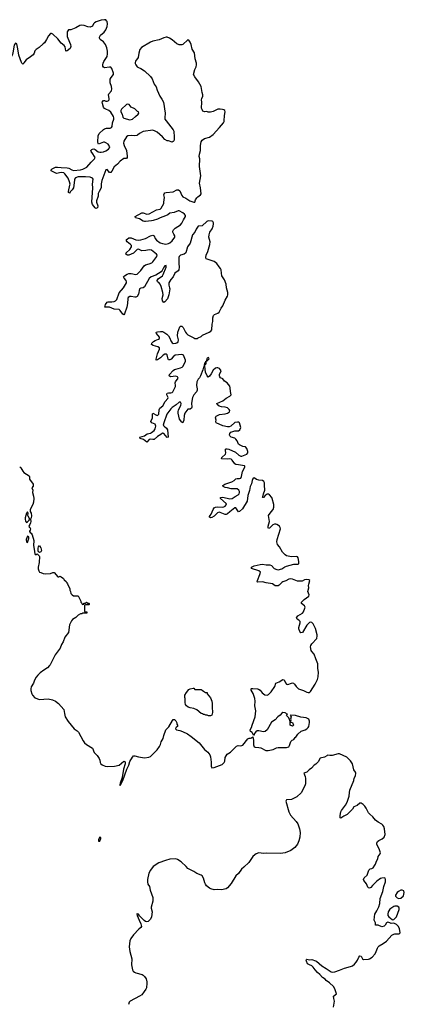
# Model space of a CAD drawing. Header units: inches. Extents: x 2294237 to 2473966, y 835830 to 1006981.
# Tile 74 of 77: x 2411999 to 2418386, y 934376 to 950719. Entities that reach past the tile are written whole.
import ezdxf

# ---------------------------------------------------------------- set-up
doc = ezdxf.new("R2010")
doc.units = ezdxf.units.IN
doc.header["$MEASUREMENT"] = 0
for name, color, linetype in [('C4913', 7, 'Continuous'), ('C4914', 7, 'Continuous'), ('C4915', 7, 'Continuous')]:
    doc.layers.add(name, color=color, linetype=linetype)

msp = doc.modelspace()

# ---------------------------------------------------------------- linework, layer by layer
at = {"layer": 'C4913', "color": 6, "elevation": 100}
for points in [[(2412494, 940000), (2412460, 939960), (2412398, 939922), (2412341, 939879), (2412300, 939840), (2412273, 939807), (2412246, 939754), (2412230, 939709), (2412192, 939648), (2412182, 939610), (2412184, 939584), (2412200, 939530), (2412211, 939510), (2412250, 939465), (2412330, 939435), (2412470, 939444), (2412545, 939430), (2412593, 939410), (2412642, 939370), (2412730, 939271), (2412741, 939201), (2412756, 939150), (2412806, 939070), (2412902, 938950), (2412953, 938913), (2412973, 938893), (2413055, 938750), (2413078, 938718), (2413111, 938690), (2413207, 938627), (2413236, 938556), (2413285, 938505), (2413318, 938458), (2413329, 938430), (2413336, 938390), (2413345, 938370), (2413367, 938350), (2413418, 938330), (2413450, 938324), (2413572, 938328), (2413653, 938347), (2413730, 938413), (2413744, 938404), (2413750, 938392), (2413750, 938370), (2413721, 938279), (2413699, 938141), (2413665, 938045), (2413663, 938023), (2413670, 938008), (2413712, 938090), (2413781, 938279), (2413812, 938348), (2413830, 938405), (2413870, 938479), (2413890, 938498), (2413910, 938499), (2413970, 938481), (2414074, 938466), (2414143, 938477), (2414170, 938490), (2414280, 938600), (2414322, 938658), (2414339, 938690), (2414350, 938733), (2414380, 938790), (2414390, 938836), (2414427, 938933), (2414478, 938982), (2414535, 939085), (2414550, 939102), (2414570, 939102), (2414590, 939082), (2414606, 939050), (2414607, 939027), (2414618, 939010), (2414622, 938990), (2414605, 938975), (2414591, 938969), (2414585, 938950), (2414605, 938930), (2414660, 938920), (2414704, 938904), (2414784, 938864), (2414844, 938824), (2414978, 938718), (2415070, 938603), (2415121, 938561), (2415140, 938540), (2415155, 938515), (2415166, 938486), (2415178, 938398), (2415179, 938330), (2415184, 938310), (2415190, 938303), (2415230, 938308), (2415364, 938356), (2415396, 938390), (2415408, 938410), (2415413, 938470), (2415445, 938530), (2415499, 938561), (2415570, 938635), (2415600, 938660), (2415626, 938670), (2415672, 938668), (2415703, 938677), (2415790, 938781), (2415810, 938791), (2415830, 938791), (2415850, 938798), (2415870, 938814), (2415883, 938763), (2415883, 938683), (2415892, 938652), (2415910, 938642), (2415970, 938641), (2416006, 938634), (2416088, 938588), (2416127, 938587), (2416210, 938606), (2416265, 938635), (2416290, 938641), (2416430, 938641), (2416470, 938649), (2416481, 938670), (2416500, 938740), (2416521, 938759), (2416550, 938771), (2416576, 938804), (2416587, 938810), (2416593, 938827), (2416619, 938861), (2416672, 938908), (2416740, 938930), (2416770, 938950), (2416790, 938970), (2416800, 938990), (2416810, 939054), (2416810, 939075), (2416799, 939110), (2416755, 939130), (2416670, 939141), (2416579, 939170), (2416502, 939178), (2416491, 939170), (2416505, 939150), (2416498, 939110), (2416502, 939090), (2416494, 939070), (2416498, 939058), (2416531, 939051), (2416545, 939010), (2416530, 938995), (2416489, 939010), (2416489, 939069), (2416482, 939102), (2416469, 939129), (2416429, 939170), (2416448, 939190), (2416434, 939194), (2416421, 939210), (2416410, 939215), (2416370, 939219), (2416350, 939211), (2416323, 939177), (2416286, 939150), (2416242, 939098), (2416183, 939057), (2416107, 938934), (2416076, 938904), (2416050, 938896), (2415970, 938918), (2415943, 938917), (2415920, 938900), (2415895, 938865), (2415890, 938842), (2415883, 938843), (2415858, 938890), (2415830, 938906), (2415829, 938930), (2415850, 938970), (2415857, 939010), (2415910, 939147), (2415922, 939250), (2415905, 939330), (2415908, 939410), (2415905, 939450), (2415874, 939534), (2415845, 939590), (2415845, 939615), (2415850, 939620), (2415870, 939620), (2415950, 939613), (2415967, 939607), (2415990, 939589), (2416024, 939544), (2416047, 939527), (2416070, 939515), (2416110, 939507), (2416130, 939518), (2416176, 939564), (2416236, 939650), (2416254, 939706), (2416310, 939729), (2416370, 939769), (2416390, 939763), (2416414, 939710), (2416430, 939689), (2416450, 939684), (2416510, 939707), (2416530, 939710), (2416545, 939705), (2416564, 939690), (2416590, 939653), (2416630, 939612), (2416710, 939586), (2416770, 939555), (2416790, 939550), (2416810, 939553), (2416830, 939568), (2416907, 939690), (2416946, 939770), (2416957, 939810), (2416959, 939890), (2416952, 939950), (2416950, 940000)], [(2417210, 934330), (2417224, 934430), (2417213, 934470), (2417209, 934510), (2417259, 934550), (2417234, 934634), (2417210, 934669), (2417145, 934730), (2417090, 934769), (2417070, 934793), (2417030, 934819), (2416984, 934870), (2416944, 934904), (2416907, 934947), (2416875, 934995), (2416850, 935012), (2416810, 935029), (2416781, 935050), (2416761, 935090), (2416755, 935110), (2416760, 935120), (2416770, 935125), (2416810, 935116), (2416850, 935119), (2416910, 935100), (2416930, 935090), (2417017, 935017), (2417090, 934973), (2417170, 934915), (2417190, 934910), (2417230, 934915), (2417310, 934941), (2417390, 934975), (2417490, 935001), (2417524, 935016), (2417557, 935043), (2417584, 935076), (2417606, 935110), (2417630, 935161), (2417650, 935181), (2417670, 935176), (2417691, 935131), (2417710, 935119), (2417790, 935127), (2417810, 935133), (2417850, 935158), (2417904, 935216), (2417921, 935250), (2417940, 935310), (2417951, 935330), (2417970, 935349), (2418036, 935384), (2418090, 935424), (2418176, 935524), (2418210, 935543), (2418230, 935547), (2418294, 935546), (2418310, 935555), (2418317, 935570), (2418308, 935628), (2418290, 935670), (2418258, 935698), (2418210, 935724), (2418170, 935719), (2418146, 935726), (2418130, 935735), (2418110, 935738), (2418092, 935728), (2418070, 935689), (2418050, 935675), (2418010, 935662), (2417950, 935688), (2417906, 935690), (2417906, 935730), (2417888, 935770), (2417889, 935830), (2417899, 935870), (2417932, 935928), (2417964, 935996), (2417977, 936050), (2417985, 936130), (2418029, 936250), (2418047, 936333), (2418075, 936410), (2418075, 936450), (2418068, 936470), (2418050, 936476), (2418010, 936471), (2417990, 936462), (2417930, 936419), (2417858, 936350), (2417830, 936315), (2417810, 936306), (2417790, 936311), (2417780, 936320), (2417756, 936376), (2417714, 936430), (2417711, 936450), (2417722, 936478), (2417770, 936521), (2417796, 936604), (2417818, 936622), (2417849, 936630), (2417870, 936643), (2417895, 936685), (2417910, 936701), (2417925, 936750), (2417945, 936790), (2417953, 936830), (2417986, 936874), (2417990, 936890), (2417970, 936957), (2417932, 937030), (2417928, 937052), (2417933, 937070), (2417941, 937079), (2417965, 937095), (2418018, 937122), (2418050, 937151), (2418066, 937194), (2418058, 937290), (2418046, 937326), (2418029, 937350), (2418010, 937367), (2417950, 937398), (2417907, 937430), (2417863, 937490), (2417811, 937531), (2417790, 937556), (2417753, 937633), (2417730, 937665), (2417704, 937690), (2417670, 937712), (2417650, 937715), (2417605, 937675), (2417550, 937653), (2417524, 937616), (2417435, 937525), (2417382, 937498), (2417330, 937464), (2417323, 937470), (2417320, 937510), (2417334, 937570), (2417345, 937595), (2417410, 937684), (2417435, 937730), (2417471, 937831), (2417473, 937890), (2417481, 937930), (2417546, 938090), (2417556, 938130), (2417573, 938170), (2417582, 938210), (2417575, 938230), (2417549, 938270), (2417525, 938370), (2417490, 938419), (2417430, 938477), (2417312, 938532), (2417290, 938532), (2417186, 938506), (2417150, 938504), (2417110, 938509), (2417102, 938498), (2417063, 938477), (2416990, 938461), (2416957, 938403), (2416916, 938364), (2416890, 938347), (2416844, 938296), (2416808, 938270), (2416768, 938232), (2416717, 938210), (2416738, 938158), (2416746, 938126), (2416745, 938035), (2416736, 938004), (2416674, 937886), (2416599, 937821), (2416535, 937785), (2416510, 937777), (2416428, 937770), (2416421, 937750), (2416466, 937570), (2416496, 937516), (2416590, 937412), (2416617, 937370), (2416644, 937290), (2416655, 937230), (2416649, 937149), (2416634, 937090), (2416610, 937032), (2416570, 936980), (2416503, 936930), (2416410, 936890), (2416330, 936877), (2416090, 936883), (2416050, 936880), (2415972, 936888), (2415928, 936872), (2415903, 936857), (2415872, 936828), (2415802, 936730), (2415722, 936650), (2415682, 936618), (2415632, 936550), (2415589, 936511), (2415510, 936384), (2415450, 936310), (2415430, 936291), (2415350, 936275), (2415290, 936280), (2415230, 936276), (2415172, 936292), (2415150, 936304), (2415103, 936344), (2415085, 936370), (2415073, 936393), (2415050, 936470), (2415027, 936510), (2415010, 936521), (2414938, 936550), (2414890, 936580), (2414790, 936629), (2414763, 936663), (2414680, 936740), (2414618, 936778), (2414590, 936788), (2414490, 936783), (2414418, 936762), (2414310, 936722), (2414218, 936662), (2414170, 936604), (2414146, 936554), (2414123, 936450), (2414119, 936410), (2414128, 936368), (2414153, 936330), (2414168, 936270), (2414210, 936150), (2414208, 936090), (2414181, 935990), (2414182, 935970), (2414200, 935910), (2414190, 935830), (2414170, 935792), (2414150, 935766), (2414130, 935749), (2414110, 935743), (2414090, 935748), (2414065, 935765), (2413986, 935846), (2413970, 935870), (2413955, 935875), (2413950, 935884), (2413946, 935874), (2413949, 935850), (2413981, 935770), (2414011, 935711), (2414021, 935670), (2414013, 935650), (2413978, 935622), (2413890, 935530), (2413844, 935470), (2413830, 935430), (2413819, 935330), (2413827, 935250), (2413847, 935190), (2413860, 935130), (2413857, 935030), (2413872, 934950), (2413886, 934926), (2413907, 934910), (2413930, 934898), (2414031, 934871), (2414050, 934861), (2414070, 934840), (2414097, 934797), (2414111, 934750), (2414113, 934727), (2414103, 934650), (2414095, 934630), (2414068, 934590), (2414025, 934535), (2413988, 934512), (2413834, 934430), (2413815, 934410), (2413806, 934374)]]:
    msp.add_lwpolyline(points, dxfattribs=at)
for points in [[(2414920, 939600), (2415010, 939602), (2415030, 939592), (2415050, 939572), (2415086, 939554), (2415114, 939550), (2415114, 939530), (2415170, 939465), (2415191, 939409), (2415196, 939370), (2415195, 939310), (2415202, 939218), (2415190, 939178), (2415170, 939166), (2415133, 939167), (2415110, 939178), (2415090, 939178), (2415070, 939188), (2415050, 939188), (2415036, 939196), (2415010, 939202), (2414943, 939263), (2414890, 939284), (2414830, 939297), (2414798, 939310), (2414769, 939329), (2414753, 939353), (2414746, 939386), (2414749, 939450), (2414744, 939470), (2414744, 939510), (2414769, 939550), (2414810, 939601), (2414830, 939615), (2414882, 939622), (2414890, 939622), (2414910, 939602)], [(2413330, 937149), (2413308, 937112), (2413310, 937082), (2413330, 937086), (2413349, 937130), (2413347, 937147)], [(2418350, 936273), (2418330, 936269), (2418291, 936249), (2418267, 936230), (2418241, 936190), (2418241, 936170), (2418270, 936143), (2418295, 936135), (2418330, 936137), (2418370, 936179), (2418386, 936230), (2418377, 936257)], [(2418230, 936007), (2418210, 935999), (2418146, 935954), (2418127, 935930), (2418119, 935910), (2418111, 935870), (2418115, 935850), (2418128, 935828), (2418182, 935782), (2418190, 935778), (2418210, 935782), (2418256, 935830), (2418301, 935950), (2418301, 935970), (2418294, 935990), (2418270, 936003)]]:
    msp.add_lwpolyline(points, close=True, dxfattribs=at)
at = {"layer": 'C4914', "color": 6, "elevation": 100}
for points in [[(2412069, 950000), (2412050, 949982), (2412037, 950000)], [(2413915, 950000), (2413916, 949990), (2413925, 949970), (2413950, 949938), (2413970, 949925), (2414010, 949908), (2414070, 949869), (2414174, 949774), (2414198, 949738), (2414230, 949650), (2414263, 949603), (2414282, 949550), (2414329, 949450), (2414361, 949401), (2414385, 949350), (2414415, 949170), (2414416, 949150), (2414407, 949107), (2414410, 949070), (2414430, 949038), (2414550, 948890), (2414557, 948870), (2414567, 948770), (2414566, 948730), (2414561, 948710), (2414550, 948695), (2414530, 948689), (2414470, 948709), (2414450, 948709), (2414410, 948729), (2414370, 948773), (2414281, 948850), (2414250, 948871), (2414210, 948887), (2414050, 948864), (2413990, 948833), (2413957, 948803), (2413943, 948797), (2413910, 948793), (2413850, 948799), (2413795, 948790), (2413770, 948776), (2413730, 948702), (2413724, 948670), (2413732, 948630), (2413774, 948550), (2413786, 948454), (2413782, 948430), (2413770, 948415), (2413730, 948415), (2413666, 948370), (2413621, 948319), (2413570, 948276), (2413530, 948207), (2413510, 948184), (2413490, 948185), (2413450, 948235), (2413430, 948226), (2413361, 948050), (2413353, 947993), (2413353, 947930), (2413319, 947870), (2413305, 947835), (2413304, 947790), (2413276, 947710), (2413277, 947690), (2413299, 947630), (2413290, 947599), (2413266, 947586), (2413250, 947595), (2413210, 947652), (2413198, 947690), (2413212, 947930), (2413209, 947990), (2413219, 948070), (2413210, 948090), (2413170, 948105), (2413090, 948111), (2412971, 948109), (2412928, 948092), (2412912, 948070), (2412907, 948053), (2412890, 947927), (2412870, 947893), (2412840, 947860), (2412830, 947839), (2412810, 947849), (2412808, 947870), (2412833, 947970), (2412835, 947990), (2412827, 948030), (2412803, 948090), (2412750, 948163), (2412730, 948177), (2412690, 948181), (2412610, 948164), (2412521, 948210), (2412521, 948219), (2412522, 948230), (2412538, 948242), (2412591, 948269), (2412626, 948274), (2412687, 948267), (2412790, 948263), (2412816, 948256), (2412865, 948225), (2412890, 948217), (2413010, 948229), (2413050, 948239), (2413114, 948270), (2413186, 948354), (2413244, 948410), (2413250, 948430), (2413243, 948450), (2413215, 948495), (2413184, 948530), (2413183, 948550), (2413195, 948565), (2413210, 948573), (2413230, 948574), (2413250, 948566), (2413305, 948525), (2413330, 948518), (2413350, 948518), (2413390, 948527), (2413430, 948542), (2413474, 948570), (2413493, 948590), (2413494, 948610), (2413470, 948651), (2413430, 948678), (2413410, 948685), (2413390, 948685), (2413310, 948653), (2413302, 948662), (2413294, 948690), (2413303, 948790), (2413319, 948830), (2413390, 948897), (2413410, 948910), (2413443, 948917), (2413501, 948919), (2413525, 948930), (2413532, 948948), (2413540, 949010), (2413560, 949070), (2413561, 949090), (2413555, 949110), (2413510, 949185), (2413482, 949210), (2413430, 949232), (2413407, 949247), (2413393, 949270), (2413372, 949330), (2413371, 949350), (2413390, 949378), (2413410, 949378), (2413430, 949369), (2413450, 949366), (2413470, 949372), (2413483, 949390), (2413487, 949410), (2413472, 949470), (2413482, 949490), (2413521, 949539), (2413531, 949570), (2413526, 949610), (2413504, 949670), (2413503, 949730), (2413518, 949762), (2413556, 949810), (2413556, 949830), (2413530, 949907), (2413510, 949933), (2413490, 949934), (2413410, 949921), (2413390, 949930), (2413381, 949950), (2413380, 949970), (2413388, 950000)], [(2416950, 940000), (2416950, 940030), (2416915, 940110), (2416890, 940190), (2416852, 940230), (2416841, 940250), (2416830, 940310), (2416832, 940330), (2416850, 940362), (2416935, 940450), (2416941, 940490), (2416940, 940510), (2416912, 940612), (2416873, 940690), (2416852, 940712), (2416830, 940720), (2416810, 940713), (2416770, 940671), (2416695, 940550), (2416670, 940543), (2416650, 940564), (2416633, 940610), (2416634, 940630), (2416655, 940710), (2416654, 940730), (2416635, 940750), (2416608, 940768), (2416597, 940790), (2416605, 940810), (2416618, 940822), (2416696, 940870), (2416711, 940890), (2416736, 940950), (2416742, 940970), (2416727, 940990), (2416680, 941030), (2416678, 941050), (2416722, 941098), (2416803, 941150), (2416804, 941170), (2416785, 941230), (2416801, 941290), (2416795, 941330), (2416798, 941350), (2416817, 941410), (2416800, 941420), (2416770, 941426), (2416730, 941420), (2416690, 941402), (2416610, 941401), (2416530, 941431), (2416490, 941436), (2416470, 941432), (2416417, 941403), (2416369, 941390), (2416350, 941380), (2416306, 941334), (2416290, 941324), (2416270, 941320), (2416244, 941324), (2416197, 941357), (2416090, 941373), (2416030, 941391), (2415950, 941383), (2415945, 941390), (2415949, 941410), (2415989, 941510), (2415996, 941550), (2415971, 941571), (2415848, 941610), (2415851, 941630), (2415890, 941653), (2415990, 941679), (2416030, 941681), (2416090, 941672), (2416152, 941672), (2416178, 941658), (2416224, 941610), (2416270, 941591), (2416290, 941589), (2416350, 941604), (2416401, 941639), (2416430, 941651), (2416490, 941664), (2416550, 941683), (2416618, 941682), (2416636, 941690), (2416635, 941725), (2416625, 941785), (2416610, 941805), (2416588, 941808), (2416510, 941801), (2416430, 941822), (2416410, 941834), (2416362, 941882), (2416313, 941970), (2416279, 942010), (2416271, 942050), (2416274, 942090), (2416330, 942270), (2416325, 942290), (2416312, 942310), (2416270, 942341), (2416250, 942347), (2416230, 942347), (2416205, 942335), (2416150, 942281), (2416130, 942274), (2416126, 942286), (2416126, 942310), (2416146, 942390), (2416132, 942488), (2416175, 942550), (2416210, 942591), (2416220, 942630), (2416220, 942670), (2416193, 942770), (2416184, 942790), (2416150, 942833), (2416130, 942845), (2416110, 942844), (2416078, 942822), (2416050, 942787), (2416030, 942789), (2416038, 942802), (2416048, 942852), (2416071, 942910), (2416071, 942931), (2416062, 942970), (2416062, 943030), (2416053, 943053), (2416030, 943072), (2415970, 943078), (2415930, 943089), (2415895, 943115), (2415890, 943116), (2415870, 943096), (2415858, 943070), (2415847, 943013), (2415825, 942970), (2415817, 942903), (2415790, 942822), (2415778, 942730), (2415701, 942599), (2415650, 942554), (2415630, 942552), (2415590, 942618), (2415570, 942616), (2415488, 942552), (2415450, 942515), (2415430, 942504), (2415410, 942504), (2415330, 942540), (2415310, 942543), (2415284, 942536), (2415230, 942476), (2415190, 942456), (2415169, 942450), (2415148, 942470), (2415179, 942510), (2415210, 942590), (2415230, 942615), (2415253, 942627), (2415286, 942634), (2415370, 942630), (2415390, 942634), (2415410, 942643), (2415430, 942665), (2415432, 942670), (2415425, 942690), (2415334, 942770), (2415332, 942790), (2415370, 942796), (2415490, 942767), (2415530, 942770), (2415576, 942804), (2415627, 942830), (2415642, 942850), (2415649, 942870), (2415649, 942890), (2415639, 942910), (2415610, 942930), (2415513, 942933), (2415450, 942950), (2415410, 942952), (2415379, 942970), (2415374, 942990), (2415405, 943010), (2415524, 943050), (2415559, 943070), (2415590, 943096), (2415610, 943104), (2415650, 943103), (2415670, 943108), (2415684, 943136), (2415701, 943219), (2415737, 943290), (2415737, 943310), (2415732, 943312), (2415630, 943333), (2415590, 943337), (2415570, 943345), (2415526, 943410), (2415510, 943425), (2415490, 943428), (2415450, 943422), (2415348, 943430), (2415357, 943450), (2415418, 943510), (2415424, 943530), (2415415, 943570), (2415418, 943590), (2415430, 943598), (2415442, 943598), (2415471, 943591), (2415580, 943540), (2415638, 943490), (2415670, 943476), (2415690, 943477), (2415770, 943510), (2415787, 943530), (2415790, 943550), (2415770, 943602), (2415750, 943628), (2415707, 943633), (2415650, 943660), (2415635, 943675), (2415609, 943730), (2415590, 943755), (2415570, 943771), (2415510, 943792), (2415491, 943810), (2415485, 943825), (2415488, 943852), (2415508, 943872), (2415570, 943894), (2415630, 943896), (2415652, 943910), (2415671, 943950), (2415647, 944030), (2415637, 944037), (2415618, 944038), (2415570, 944031), (2415506, 943974), (2415476, 943964), (2415450, 943962), (2415370, 943980), (2415259, 944030), (2415257, 944050), (2415262, 944070), (2415252, 944110), (2415256, 944130), (2415264, 944136), (2415316, 944164), (2415410, 944176), (2415449, 944190), (2415484, 944210), (2415486, 944230), (2415476, 944250), (2415450, 944276), (2415410, 944289), (2415350, 944294), (2415310, 944305), (2415279, 944330), (2415274, 944350), (2415370, 944392), (2415430, 944439), (2415486, 944470), (2415512, 944490), (2415498, 944550), (2415496, 944610), (2415490, 944636), (2415443, 944690), (2415400, 944720), (2415370, 944757), (2415336, 944776), (2415322, 944790), (2415317, 944810), (2415319, 944830), (2415343, 944890), (2415335, 944910), (2415315, 944930), (2415290, 944941), (2415270, 944943), (2415250, 944937), (2415210, 944904), (2415178, 944842), (2415150, 944803), (2415130, 944788), (2415110, 944806), (2415082, 944870), (2415071, 944970), (2415074, 944986), (2415081, 944999), (2415090, 945002), (2415093, 945013), (2415097, 945037), (2415090, 945050), (2415078, 945022), (2415070, 945016), (2415065, 944985), (2415069, 944970), (2415050, 944951), (2415040, 944910), (2415004, 944810), (2414984, 944776), (2414961, 944750), (2414942, 944710), (2414934, 944650), (2414946, 944590), (2414944, 944570), (2414935, 944545), (2414890, 944490), (2414869, 944450), (2414853, 944353), (2414858, 944290), (2414853, 944270), (2414830, 944255), (2414790, 944253), (2414740, 944190), (2414730, 944152), (2414725, 944070), (2414710, 944030), (2414690, 944037), (2414651, 944090), (2414631, 944190), (2414631, 944210), (2414638, 944242), (2414675, 944315), (2414679, 944350), (2414671, 944371), (2414649, 944370), (2414595, 944325), (2414530, 944281), (2414510, 944262), (2414445, 944170), (2414390, 944030), (2414384, 943990), (2414397, 943970), (2414438, 943938), (2414453, 943913), (2414465, 943790), (2414450, 943784), (2414393, 943853), (2414370, 943857), (2414345, 943835), (2414290, 943802), (2414230, 943753), (2414210, 943751), (2414170, 943757), (2414150, 943753), (2414110, 943709), (2414053, 943753), (2414002, 943770), (2413994, 943790), (2414070, 943812), (2414115, 943845), (2414170, 943857), (2414190, 943866), (2414230, 943902), (2414249, 943930), (2414258, 943970), (2414257, 943990), (2414250, 944006), (2414196, 944030), (2414175, 944050), (2414202, 944110), (2414202, 944178), (2414210, 944186), (2414270, 944153), (2414290, 944152), (2414307, 944170), (2414317, 944243), (2414329, 944270), (2414374, 944310), (2414417, 944383), (2414461, 944430), (2414463, 944450), (2414444, 944490), (2414442, 944510), (2414450, 944518), (2414470, 944524), (2414510, 944524), (2414530, 944529), (2414540, 944540), (2414584, 944630), (2414587, 944650), (2414582, 944690), (2414586, 944710), (2414633, 944770), (2414622, 944790), (2414590, 944801), (2414502, 944790), (2414479, 944810), (2414486, 944830), (2414545, 944895), (2414569, 944911), (2414590, 944920), (2414670, 944939), (2414697, 944950), (2414714, 944970), (2414753, 945050), (2414754, 945070), (2414720, 945150), (2414710, 945159), (2414690, 945161), (2414583, 945150), (2414550, 945124), (2414515, 945085), (2414490, 945071), (2414470, 945074), (2414463, 945083), (2414450, 945155), (2414430, 945169), (2414410, 945165), (2414382, 945150), (2414335, 945105), (2414290, 945071), (2414266, 945066), (2414266, 945086), (2414287, 945173), (2414320, 945250), (2414322, 945270), (2414293, 945290), (2414214, 945314), (2414187, 945330), (2414192, 945350), (2414222, 945378), (2414250, 945395), (2414304, 945416), (2414321, 945430), (2414322, 945450), (2414271, 945510), (2414268, 945530), (2414290, 945539), (2414335, 945545), (2414370, 945543), (2414395, 945535), (2414441, 945501), (2414471, 945471), (2414494, 945434), (2414510, 945388), (2414530, 945353), (2414550, 945347), (2414590, 945352), (2414610, 945357), (2414630, 945370), (2414634, 945406), (2414620, 945470), (2414625, 945530), (2414641, 945579), (2414660, 945620), (2414670, 945633), (2414690, 945633), (2414713, 945610), (2414750, 945530), (2414768, 945508), (2414790, 945491), (2414890, 945436), (2414910, 945430), (2414950, 945430), (2414964, 945436), (2415010, 945461), (2415037, 945483), (2415146, 945530), (2415175, 945550), (2415187, 945573), (2415196, 945664), (2415207, 945710), (2415209, 945771), (2415220, 945810), (2415234, 945826), (2415290, 945846), (2415310, 945864), (2415345, 945930), (2415372, 945970), (2415410, 946064), (2415450, 946130), (2415455, 946150), (2415454, 946190), (2415435, 946270), (2415428, 946330), (2415401, 946401), (2415357, 946470), (2415349, 946510), (2415346, 946570), (2415336, 946590), (2415310, 946615), (2415271, 946670), (2415250, 946690), (2415226, 946706), (2415110, 946742), (2415098, 946750), (2415090, 946770), (2415096, 946810), (2415123, 946870), (2415156, 946990), (2415160, 947030), (2415141, 947110), (2415144, 947150), (2415157, 947190), (2415195, 947250), (2415214, 947290), (2415220, 947330), (2415218, 947350), (2415208, 947368), (2415194, 947374), (2415130, 947380), (2415108, 947370), (2415030, 947298), (2414964, 947290), (2414930, 947243), (2414906, 947194), (2414870, 947150), (2414828, 947012), (2414787, 946950), (2414759, 946850), (2414733, 946827), (2414670, 946810), (2414647, 946790), (2414642, 946770), (2414641, 946670), (2414646, 946610), (2414641, 946570), (2414629, 946550), (2414576, 946510), (2414547, 946453), (2414510, 946408), (2414475, 946350), (2414474, 946314), (2414489, 946270), (2414490, 946250), (2414474, 946150), (2414452, 946088), (2414410, 946034), (2414390, 946027), (2414370, 946054), (2414365, 946090), (2414380, 946150), (2414376, 946190), (2414349, 946290), (2414333, 946330), (2414310, 946355), (2414287, 946370), (2414281, 946390), (2414300, 946420), (2414370, 946470), (2414384, 946490), (2414430, 946613), (2414434, 946630), (2414430, 946638), (2414410, 946633), (2414390, 946614), (2414365, 946555), (2414346, 946534), (2414260, 946480), (2414184, 946450), (2414150, 946426), (2414074, 946286), (2414050, 946271), (2414010, 946264), (2413988, 946250), (2413970, 946161), (2413950, 946124), (2413930, 946113), (2413910, 946112), (2413850, 946125), (2413830, 946125), (2413802, 946110), (2413793, 946090), (2413791, 946010), (2413780, 945950), (2413742, 945838), (2413730, 945820), (2413710, 945829), (2413670, 945890), (2413650, 945909), (2413570, 945916), (2413490, 945947), (2413425, 945945), (2413412, 945950), (2413424, 945990), (2413452, 946028), (2413470, 946036), (2413530, 946036), (2413570, 946043), (2413590, 946054), (2413610, 946077), (2413650, 946183), (2413722, 946270), (2413770, 946350), (2413773, 946370), (2413768, 946390), (2413732, 946430), (2413722, 946450), (2413738, 946470), (2413784, 946496), (2413810, 946505), (2413850, 946504), (2413930, 946490), (2413950, 946495), (2414010, 946559), (2414066, 946634), (2414090, 946648), (2414150, 946665), (2414194, 946686), (2414210, 946699), (2414278, 946790), (2414284, 946810), (2414272, 946830), (2414190, 946892), (2414150, 946900), (2414092, 946888), (2414030, 946885), (2413970, 946908), (2413950, 946904), (2413890, 946845), (2413810, 946812), (2413788, 946810), (2413764, 946830), (2413768, 946850), (2413830, 946906), (2413853, 946950), (2413853, 946970), (2413839, 946990), (2413782, 947030), (2413771, 947050), (2413775, 947070), (2413782, 947078), (2413810, 947096), (2413850, 947100), (2413930, 947067), (2413970, 947062), (2414010, 947065), (2414090, 947085), (2414170, 947131), (2414210, 947142), (2414232, 947132), (2414251, 947090), (2414270, 947061), (2414330, 947016), (2414370, 947003), (2414426, 946994), (2414470, 947003), (2414490, 947013), (2414530, 947046), (2414575, 947110), (2414577, 947130), (2414558, 947158), (2414543, 947190), (2414543, 947210), (2414552, 947230), (2414580, 947260), (2414670, 947314), (2414690, 947340), (2414720, 947400), (2414754, 947450), (2414752, 947470), (2414734, 947490), (2414710, 947511), (2414650, 947546), (2414630, 947544), (2414562, 947518), (2414490, 947506), (2414457, 947483), (2414418, 947462), (2414330, 947432), (2414290, 947411), (2414216, 947384), (2414190, 947379), (2414090, 947369), (2414070, 947371), (2414050, 947377), (2413990, 947412), (2413920, 947430), (2413914, 947450), (2414030, 947512), (2414050, 947513), (2414110, 947491), (2414150, 947496), (2414270, 947564), (2414330, 947577), (2414350, 947590), (2414390, 947670), (2414395, 947690), (2414401, 947770), (2414393, 947810), (2414397, 947830), (2414410, 947843), (2414430, 947853), (2414550, 947863), (2414610, 947896), (2414636, 947896), (2414659, 947879), (2414690, 947801), (2414710, 947778), (2414756, 947756), (2414824, 947710), (2414890, 947688), (2414910, 947691), (2414920, 947730), (2414940, 947760), (2414959, 947781), (2415001, 947810), (2415014, 947830), (2415002, 947930), (2414987, 948007), (2415007, 948130), (2414984, 948284), (2414989, 948409), (2414982, 948450), (2414985, 948490), (2414999, 948550), (2415003, 948630), (2415014, 948690), (2415030, 948718), (2415068, 948750), (2415150, 948770), (2415210, 948816), (2415317, 948930), (2415382, 949010), (2415393, 949027), (2415397, 949043), (2415399, 949130), (2415409, 949190), (2415404, 949210), (2415390, 949221), (2415369, 949229), (2415330, 949234), (2415287, 949233), (2415210, 949197), (2415170, 949184), (2415127, 949187), (2415106, 949194), (2415069, 949189), (2415043, 949203), (2415028, 949228), (2415018, 949250), (2415024, 949350), (2415019, 949390), (2415021, 949410), (2415041, 949450), (2415041, 949470), (2415029, 949510), (2415012, 949610), (2414970, 949690), (2414905, 949770), (2414887, 949810), (2414907, 949890), (2414930, 949938), (2414937, 949970), (2414935, 949990), (2414933, 950000)], [(2411999, 943299), (2412019, 943279), (2412050, 943227), (2412070, 943206), (2412155, 943150), (2412162, 943130), (2412162, 943090), (2412222, 943010), (2412221, 942979), (2412200, 942950), (2412215, 942910), (2412213, 942870), (2412230, 942810), (2412232, 942770), (2412227, 942710), (2412216, 942670), (2412174, 942590), (2412171, 942570), (2412174, 942554), (2412190, 942530), (2412196, 942484), (2412190, 942449), (2412176, 942430), (2412182, 942390), (2412179, 942370), (2412170, 942342), (2412151, 942310), (2412158, 942298), (2412170, 942291), (2412181, 942270), (2412174, 942246), (2412162, 942230), (2412164, 942224), (2412171, 942210), (2412190, 942196), (2412205, 942170), (2412233, 942073), (2412227, 941990), (2412241, 941930), (2412250, 941854), (2412270, 941834), (2412292, 941852), (2412321, 941821), (2412327, 941807), (2412324, 941710), (2412306, 941630), (2412307, 941607), (2412318, 941570), (2412330, 941551), (2412350, 941541), (2412390, 941527), (2412430, 941521), (2412510, 941526), (2412550, 941542), (2412570, 941542), (2412630, 941472), (2412650, 941472), (2412670, 941482), (2412690, 941474), (2412724, 941444), (2412740, 941420), (2412770, 941394), (2412782, 941370), (2412795, 941355), (2412832, 941270), (2412832, 941250), (2412842, 941230), (2412850, 941194), (2412870, 941172), (2412890, 941154), (2412970, 941154), (2413014, 941070), (2413014, 941050), (2413033, 941033), (2413038, 941018), (2413050, 941014), (2413062, 941018), (2413067, 941033), (2413090, 941034), (2413110, 941052), (2413130, 941034), (2413150, 941034), (2413153, 941027), (2413154, 941010), (2413150, 941006), (2413090, 941006), (2413078, 941002), (2413074, 940990), (2413074, 940910), (2413078, 940898), (2413113, 940893), (2413114, 940870), (2413050, 940868), (2413030, 940858), (2413010, 940858), (2412970, 940838), (2412930, 940795), (2412878, 940762), (2412857, 940743), (2412826, 940674), (2412810, 940550), (2412751, 940469), (2412719, 940390), (2412695, 940350), (2412670, 940288), (2412590, 940175), (2412503, 940010), (2412494, 940000)]]:
    msp.add_lwpolyline(points, dxfattribs=at)
for points in [[(2413790, 949316), (2413770, 949310), (2413688, 949232), (2413678, 949210), (2413681, 949190), (2413699, 949150), (2413710, 949102), (2413730, 949085), (2413830, 949058), (2413870, 949069), (2413922, 949110), (2413965, 949150), (2413980, 949170), (2413970, 949190), (2413956, 949196), (2413910, 949237), (2413852, 949270), (2413816, 949310)], [(2415133, 945110), (2415110, 945099), (2415104, 945090), (2415100, 945060), (2415110, 945052), (2415116, 945064), (2415130, 945072), (2415145, 945090)], [(2412130, 942548), (2412110, 942526), (2412103, 942490), (2412088, 942450), (2412088, 942430), (2412096, 942396), (2412110, 942371), (2412130, 942385), (2412155, 942410), (2412165, 942430), (2412139, 942479), (2412136, 942490), (2412142, 942530)], [(2412130, 942144), (2412105, 942090), (2412110, 942054), (2412130, 942042), (2412149, 942110), (2412149, 942130)], [(2412330, 941878), (2412320, 941880), (2412310, 941886), (2412304, 941904), (2412304, 941950), (2412309, 941970), (2412330, 941992), (2412350, 941954), (2412362, 941910), (2412350, 941888)]]:
    msp.add_lwpolyline(points, close=True, dxfattribs=at)
at = {"layer": 'C4915', "color": 6, "elevation": 100}
for points in [[(2413388, 950000), (2413395, 950025), (2413449, 950110), (2413459, 950150), (2413459, 950199), (2413448, 950250), (2413422, 950310), (2413393, 950350), (2413336, 950390), (2413324, 950410), (2413322, 950430), (2413339, 950461), (2413400, 950510), (2413431, 950550), (2413450, 950607), (2413457, 950650), (2413452, 950690), (2413443, 950703), (2413430, 950717), (2413410, 950719), (2413353, 950710), (2413270, 950685), (2413243, 950670), (2413226, 950650), (2413206, 950614), (2413170, 950595), (2413130, 950599), (2413070, 950624), (2413029, 950631), (2412998, 950622), (2412930, 950582), (2412851, 950550), (2412810, 950549), (2412790, 950518), (2412790, 950441), (2412797, 950410), (2412845, 950310), (2412848, 950272), (2412837, 950243), (2412790, 950200), (2412770, 950196), (2412764, 950204), (2412754, 950270), (2412740, 950290), (2412690, 950329), (2412630, 950402), (2412550, 950477), (2412530, 950491), (2412510, 950490), (2412475, 950450), (2412446, 950390), (2412410, 950338), (2412390, 950316), (2412321, 950259), (2412270, 950225), (2412250, 950201), (2412238, 950162), (2412222, 950138), (2412179, 950101), (2412106, 950054), (2412070, 950001), (2412069, 950000)], [(2414933, 950000), (2414915, 950070), (2414901, 950170), (2414865, 950230), (2414847, 950310), (2414830, 950349), (2414810, 950377), (2414790, 950385), (2414710, 950309), (2414690, 950301), (2414650, 950301), (2414610, 950319), (2414530, 950385), (2414489, 950410), (2414450, 950429), (2414430, 950429), (2414390, 950421), (2414313, 950387), (2414210, 950361), (2414170, 950346), (2414022, 950258), (2413995, 950225), (2413975, 950165), (2413965, 950090), (2413922, 950030), (2413915, 950010), (2413915, 950000)], [(2412037, 950000), (2412030, 950009), (2411987, 950130), (2411970, 950233), (2411950, 950316), (2411928, 950332), (2411911, 950310), (2411906, 950294), (2411885, 950170), (2411877, 950143), (2411851, 950090), (2411801, 950039), (2411796, 950024), (2411797, 950010), (2411803, 950000)]]:
    msp.add_lwpolyline(points, dxfattribs=at)

doc.saveas('drawing.dxf')
